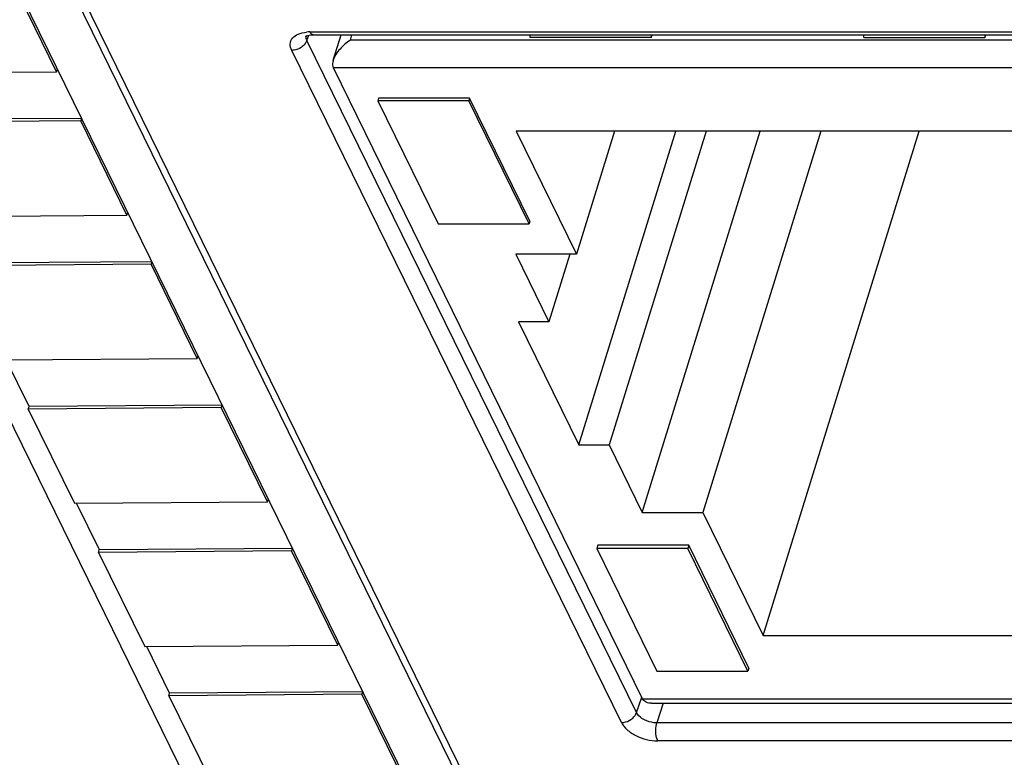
# Model space of a CAD drawing. Header units: millimetres. Extents: x 0 to 594, y 0 to 420.
# Tile 7 of 236: x 161 to 171, y 40 to 47. Entities that reach past the tile are written whole.
import ezdxf

# ---------------------------------------------------------------- set-up
doc = ezdxf.new("R2010")
doc.units = ezdxf.units.MM
doc.header["$LTSCALE"] = 32.67
doc.layers.get('0').update_dxf_attribs({"linetype": 'CONTINUOUS'})
doc.layers.add('3_ALL_AXES', color=7, linetype='CONTINUOUS')

msp = doc.modelspace()

# ---------------------------------------------------------------- linework, layer by layer
at = {"color": 7, "linetype": 'CONTINUOUS'}
for p, q in [((149.05161, 68.38658), (166.89947, 32.01648)), ((153.88179, 64.32266), (167.71513, 36.13328)), ((167.68779, 36.04478), (153.85544, 64.23214)), ((153.5758, 63.70054), (167.47894, 35.36896)), ((161.83729, 46.82301), (161.36956, 47.77615)), ((164.43389, 47.19701), (173.09956, 47.19701)), ((164.63806, 46.94113), (164.71722, 47.19701)), ((161.83729, 46.82301), (161.84536, 46.84912)), ((167.76949, 40.47692), (164.63909, 46.86321)), ((159.88263, 46.80854), (161.83729, 46.82301)), ((165.09671, 46.55599), (165.08863, 46.52989)), ((166.01777, 46.55599), (165.09671, 46.55599)), ((166.01777, 46.55599), (166.00969, 46.52989)), ((166.62759, 45.31191), (166.01777, 46.55599)), ((165.08863, 46.52989), (165.69845, 45.28581)), ((166.00969, 46.52989), (165.08863, 46.52989)), ((166.61951, 45.28581), (166.00969, 46.52989)), ((162.08937, 46.35184), (160.13475, 46.33736)), ((162.08939, 46.35184), (162.08133, 46.32573)), ((162.08133, 46.32573), (160.12666, 46.31125)), ((162.54906, 45.37259), (162.08133, 46.32573)), ((166.48927, 46.22044), (167.09909, 44.97635)), ((172.01563, 46.22044), (166.48927, 46.22044)), ((167.48397, 46.22044), (167.09909, 44.97635)), ((167.12324, 43.04802), (168.1047, 46.22044)), ((168.41172, 46.22044), (167.43026, 43.04802)), ((167.76566, 42.36378), (168.95881, 46.22044)), ((169.57285, 46.22044), (168.3797, 42.36378)), ((168.98952, 41.1197), (170.56755, 46.22044)), ((160.59439, 45.35812), (162.54906, 45.37259)), ((162.54906, 45.37259), (162.55713, 45.3987)), ((165.69845, 45.28581), (166.61951, 45.28581)), ((166.62759, 45.31191), (166.61951, 45.28581)), ((166.48504, 44.97635), (166.82044, 44.29211)), ((167.09909, 44.97635), (166.48504, 44.97635)), ((167.03213, 44.97635), (166.82044, 44.29211)), ((162.79309, 44.8753), (160.83842, 44.86083)), ((162.80114, 44.90141), (160.84652, 44.88694)), ((162.80116, 44.90141), (162.79309, 44.8753)), ((163.26082, 43.92217), (162.79309, 44.8753)), ((166.51342, 44.29211), (167.12324, 43.04802)), ((166.82044, 44.29211), (166.51342, 44.29211)), ((161.30616, 43.90769), (163.26082, 43.92217)), ((161.55834, 43.43653), (161.32705, 43.90785)), ((163.26082, 43.92217), (163.26889, 43.94828)), ((161.55019, 43.4104), (161.55826, 43.43652)), ((163.50485, 43.42488), (161.55019, 43.4104)), ((161.55019, 43.4104), (162.01792, 42.45727)), ((163.5129, 43.45099), (161.55828, 43.43652)), ((163.51292, 43.45099), (163.50485, 43.42488)), ((163.97259, 42.47174), (163.50485, 43.42488)), ((167.12324, 43.04802), (167.43026, 43.04802)), ((167.43026, 43.04802), (167.76566, 42.36378)), ((162.01792, 42.45727), (163.97259, 42.47174)), ((162.27011, 41.98611), (162.03882, 42.45742)), ((163.97259, 42.47174), (163.98065, 42.49785)), ((167.76566, 42.36378), (168.3797, 42.36378)), ((168.3797, 42.36378), (168.98952, 41.1197)), ((162.26195, 41.95998), (162.27002, 41.98609)), ((164.21662, 41.97446), (162.26195, 41.95998)), ((162.26195, 41.95998), (162.72968, 41.00685)), ((164.22467, 42.00057), (162.27004, 41.98609)), ((164.22469, 42.00057), (164.21662, 41.97446)), ((164.68435, 41.02132), (164.21662, 41.97446)), ((167.31424, 42.03202), (167.30455, 42.0007)), ((167.30455, 42.0007), (167.91436, 40.75662)), ((168.22561, 42.0007), (167.30455, 42.0007)), ((168.2353, 42.03202), (167.31424, 42.03202)), ((168.2353, 42.03202), (168.22561, 42.0007)), ((168.83543, 40.75662), (168.22561, 42.0007)), ((168.84512, 40.78794), (168.2353, 42.03202)), ((168.98952, 41.1197), (174.51588, 41.1197)), ((162.72968, 41.00685), (164.68435, 41.02132)), ((162.98187, 40.53569), (162.75058, 41.007)), ((164.68435, 41.02132), (164.69242, 41.04743)), ((168.84512, 40.78794), (168.83543, 40.75662)), ((167.91436, 40.75662), (168.83543, 40.75662)), ((162.97372, 40.50956), (162.98179, 40.53567)), ((164.92838, 40.52403), (162.97372, 40.50956)), ((162.97372, 40.50956), (163.44145, 39.55642)), ((164.93643, 40.55014), (162.98181, 40.53567)), ((164.93645, 40.55014), (164.92838, 40.52403)), ((165.39611, 39.5709), (164.92838, 40.52403)), ((167.85791, 40.43352), (176.23029, 40.43352))]:
    msp.add_line(p, q, dxfattribs=at)
at = {"color": 9, "linetype": 'CONTINUOUS'}
for p, q in [((164.36546, 47.19083), (164.36561, 47.19124)), ((164.3708, 47.14033), (164.39043, 47.19281)), ((167.70847, 40.33887), (164.3708, 47.14033)), ((164.40161, 47.2259), (173.06728, 47.2259)), ((164.81077, 47.14422), (164.82711, 47.19701)), ((173.03892, 47.14422), (164.81077, 47.14422)), ((167.55459, 40.23807), (164.21692, 47.03953)), ((173.05145, 46.86321), (164.63909, 46.86321)), ((167.70847, 40.33887), (167.76001, 40.49626)), ((167.76949, 40.47692), (176.18184, 40.47692)), ((167.97759, 40.43352), (167.9127, 40.23533)), ((176.57837, 40.23533), (167.9127, 40.23533)), ((176.58787, 40.0517), (167.9222, 40.0517))]:
    msp.add_line(p, q, dxfattribs=at)
at = {"color": 7, "linetype": 'CONTINUOUS'}
msp.add_lwpolyline([(164.3603, 47.18232), (164.35948, 47.18149), (164.36079, 47.18242), (164.36464, 47.18458), (164.37143, 47.18754), (164.38156, 47.19082), (164.39488, 47.19381), (164.41078, 47.19598), (164.42893, 47.19698), (164.43404, 47.19702)], dxfattribs=at)
at = {"color": 9, "linetype": 'CONTINUOUS'}
for centre, radius, start, end in [((164.41565, 47.17257), 0.0534, 160.01026, 168.795949), ((164.40059, 46.85202), 0.37388, 89.843201, 95.198749), ((164.48911, 47.26865), 0.09739, 206.039047, 210.495763)]:
    msp.add_arc(centre, radius, start, end, dxfattribs=at)
for points, knots in [([(164.21692, 47.03953), (164.20704, 47.05966), (164.19479, 47.10371), (164.22192, 47.16952), (164.28583, 47.21078), (164.33791, 47.22172), (164.36671, 47.22437)], [0, 0, 0, 0, 0.234901, 0.4502482, 0.6969617, 1, 1, 1, 1]), ([(164.43388, 47.19702), (164.43132, 47.19704), (164.41884, 47.19975), (164.41022, 47.21074), (164.4052, 47.21923)], [0, 0, 0, 0, 0.206565, 1, 1, 1, 1]), ([(164.31129, 47.06885), (164.29024, 47.05506), (164.2581, 47.04244), (164.22495, 47.03953), (164.21692, 47.03953)], [0, 0, 0, 0, 0.7578453, 1, 1, 1, 1]), ([(164.36291, 47.12292), (164.36001, 47.11769), (164.34627, 47.09668), (164.32725, 47.0793), (164.31129, 47.06885)], [0, 0, 0, 0, 0.2384314, 1, 1, 1, 1]), ([(167.55459, 40.23807), (167.56263, 40.23807), (167.59577, 40.24097), (167.62792, 40.2536), (167.64896, 40.26738)], [0, 0, 0, 0, 0.2421545, 1, 1, 1, 1]), ([(167.64896, 40.26738), (167.65595, 40.27196), (167.68077, 40.29091), (167.7009, 40.31722), (167.70847, 40.33887)], [0, 0, 0, 0, 0.2670312, 1, 1, 1, 1]), ([(167.78882, 40.2641), (167.77959, 40.26879), (167.7479, 40.28736), (167.71958, 40.31474), (167.70847, 40.33887)], [0, 0, 0, 0, 0.2804935, 1, 1, 1, 1]), ([(167.91269, 40.23534), (167.90231, 40.23509), (167.85967, 40.23704), (167.81757, 40.24952), (167.78882, 40.2641)], [0, 0, 0, 0, 0.2436698, 1, 1, 1, 1]), ([(167.55459, 40.23807), (167.5679, 40.21092), (167.61203, 40.15892), (167.73199, 40.08095), (167.84597, 40.05174), (167.9222, 40.0517)], [0, 0, 0, 0, 0.2122089, 0.4649698, 1, 1, 1, 1]), ([(167.903, 40.13858), (167.90256, 40.14707), (167.90221, 40.17954), (167.90607, 40.21228), (167.91269, 40.23534)], [0, 0, 0, 0, 0.2615726, 1, 1, 1, 1]), ([(167.9222, 40.0517), (167.91938, 40.05743), (167.9086, 40.08528), (167.9042, 40.11523), (167.903, 40.13858)], [0, 0, 0, 0, 0.2145544, 1, 1, 1, 1])]:
    msp.add_open_spline(points, degree=3, knots=knots, dxfattribs=at)
for points in [[(164.36684, 47.14907), (164.36277, 47.15966), (164.36107, 47.1718), (164.36327, 47.18294)], [(164.3708, 47.14033), (164.36869, 47.13432), (164.36601, 47.12849), (164.36291, 47.12292)], [(164.3708, 47.14033), (164.36932, 47.14317), (164.36799, 47.14608), (164.36684, 47.14907)]]:
    msp.add_open_spline(points, degree=3, dxfattribs=at)
at = {"color": 7, "linetype": 'CONTINUOUS'}
for points, knots in [([(164.81077, 47.14422), (164.7724, 47.11839), (164.71925, 47.07297), (164.66424, 47.00126), (164.64435, 46.96145), (164.63806, 46.94113)], [0, 0, 0, 0, 0.5129763, 0.764096, 1, 1, 1, 1]), ([(164.63806, 46.94113), (164.63592, 46.93421), (164.62954, 46.90888), (164.63071, 46.88031), (164.63909, 46.86321)], [0, 0, 0, 0, 0.2754719, 1, 1, 1, 1]), ([(167.85791, 40.43352), (167.83984, 40.43352), (167.81255, 40.43721), (167.78313, 40.45617), (167.77306, 40.46964), (167.76949, 40.47692)], [0, 0, 0, 0, 0.524674, 0.7647286, 1, 1, 1, 1])]:
    msp.add_open_spline(points, degree=3, knots=knots, dxfattribs=at)
at = {"layer": '3_ALL_AXES', "color": 7, "linetype": 'CONTINUOUS'}
for p, q in [((166.63027, 47.17032), (166.63112, 47.19701)), ((167.85835, 47.17032), (166.63027, 47.17032)), ((167.85835, 47.17032), (167.85921, 47.19701)), ((167.85835, 47.17032), (167.86661, 47.19701)), ((170.00749, 47.17032), (170.00835, 47.19701)), ((170.00749, 47.17032), (171.23557, 47.17032)), ((171.23557, 47.17032), (171.23643, 47.19701)), ((171.23557, 47.17032), (171.24383, 47.19701))]:
    msp.add_line(p, q, dxfattribs=at)

doc.saveas('drawing.dxf')
